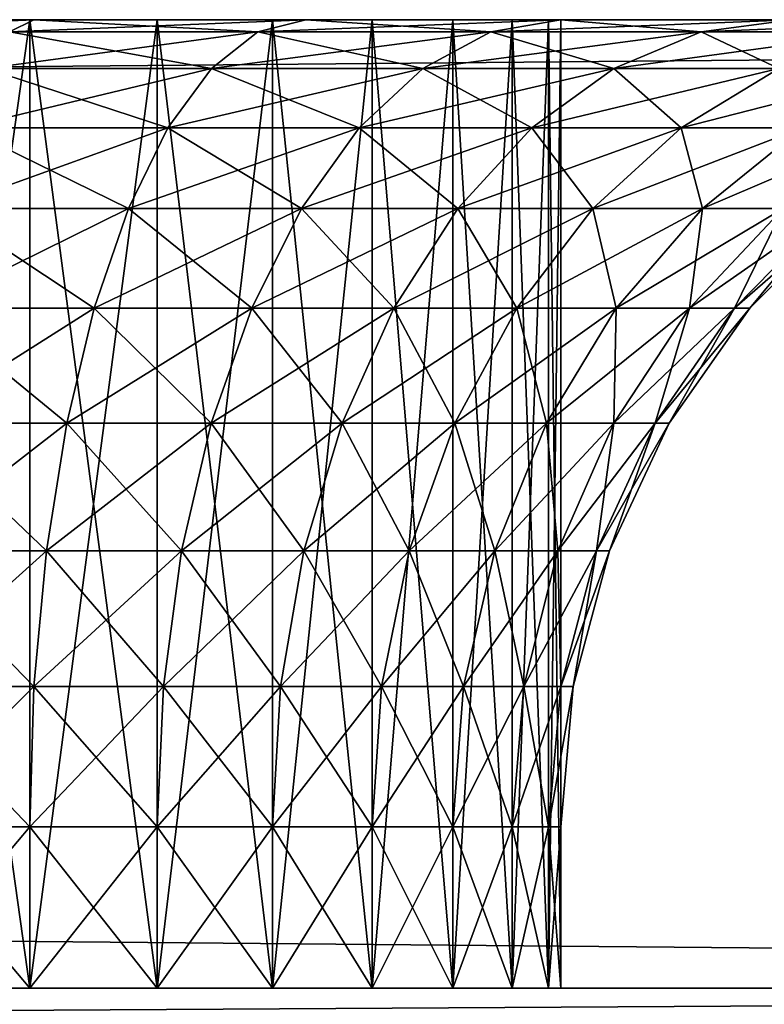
# Model space of a CAD drawing. Extents: x 3 to 600, y 3 to 274.
# Tile 129 of 256: x 122.65 to 123.111, y 273.7 to 274.31. Entities that reach past the tile are written whole.
import ezdxf

# ---------------------------------------------------------------- set-up
doc = ezdxf.new("R2010")
doc.units = 0

msp = doc.modelspace()

# ---------------------------------------------------------------- linework, layer by layer
for points in [[(125.985001, 273.709991, 40.199997), (56.985004, 273.709991, 40.199997), (125.985001, 274.309998, 40.199997)], [(125.985001, 274.309998, 40.199997), (56.985004, 273.709991, 40.199997), (56.985004, 274.309998, 40.199997)], [(56.985004, 273.709991, 72.699997), (125.985001, 273.709991, 72.699997), (56.985004, 274.309998, 72.699997)], [(56.985004, 274.309998, 72.699997), (125.985001, 273.709991, 72.699997), (125.985001, 274.309998, 72.699997)], [(125.985001, 274.309998, 72.699997), (122.485001, 274.309998, 67.199997), (56.985004, 274.309998, 72.699997)], [(56.985004, 274.309998, 40.199997), (60.485004, 274.309998, 45.699997), (125.985001, 274.309998, 40.199997)], [(122.985001, 274.309998, 46.699997), (122.485001, 274.309998, 46.199997), (59.985001, 274.309998, 46.699997)], [(122.985001, 274.309998, 46.699997), (59.985001, 274.309998, 46.699997), (122.985001, 274.309998, 66.199997)], [(122.985001, 274.309998, 66.199997), (59.985001, 274.309998, 46.699997), (59.985001, 274.309998, 66.199997)], [(122.985001, 274.309998, 66.199997), (59.985001, 274.309998, 66.199997), (60.485004, 274.309998, 66.699997)], [(60.485004, 274.309998, 66.699997), (122.485001, 274.309998, 66.699997), (122.985001, 274.309998, 66.199997)], [(125.985001, 274.309998, 40.199997), (60.485004, 274.309998, 45.699997), (122.485001, 274.309998, 45.699997)], [(122.977409, 274.309998, 46.613174), (122.954849, 274.309998, 46.528988), (122.485001, 274.309998, 46.199997)], [(122.954849, 274.309998, 46.528988), (122.918015, 274.309998, 46.449997), (122.485001, 274.309998, 46.199997)], [(122.485001, 274.309998, 46.199997), (122.918015, 274.309998, 46.449997), (122.868027, 274.309998, 46.378605)], [(122.485001, 274.309998, 46.199997), (122.868027, 274.309998, 46.378605), (122.806396, 274.309998, 46.316975)], [(122.806396, 274.309998, 46.316975), (122.735001, 274.309998, 46.266987), (122.485001, 274.309998, 46.199997)], [(122.485001, 274.309998, 46.199997), (122.735001, 274.309998, 46.266987), (122.656013, 274.309998, 46.230152)], [(122.485001, 274.309998, 46.199997), (122.656013, 274.309998, 46.230152), (122.571823, 274.309998, 46.207596)], [(122.985001, 274.309998, 66.199997), (122.485001, 274.309998, 66.699997), (122.571823, 274.309998, 66.692398)], [(122.977409, 274.309998, 46.613174), (122.485001, 274.309998, 46.199997), (122.985001, 274.309998, 46.699997)], [(125.985001, 274.309998, 72.699997), (122.658653, 274.309998, 67.184807), (122.485001, 274.309998, 67.199997)], [(125.985001, 274.309998, 40.199997), (122.485001, 274.309998, 45.699997), (122.658653, 274.309998, 45.715191)], [(122.643578, 274.302399, 67.099304), (122.485001, 274.302399, 67.113174), (122.658653, 274.309998, 67.184807)], [(122.658653, 274.309998, 67.184807), (122.485001, 274.302399, 67.113174), (122.485001, 274.309998, 67.199997)], [(122.643578, 274.302399, 45.800694), (122.658653, 274.309998, 45.715191), (122.485001, 274.309998, 45.699997)], [(122.571823, 274.309998, 66.692398), (122.571823, 273.709991, 66.692398), (122.656013, 273.709991, 66.669846)], [(122.571823, 274.309998, 66.692398), (122.656013, 273.709991, 66.669846), (122.656013, 274.309998, 66.669846)], [(122.656013, 274.309998, 46.230152), (122.656013, 273.709991, 46.230152), (122.571823, 273.709991, 46.207596)], [(122.656013, 274.309998, 46.230152), (122.571823, 273.709991, 46.207596), (122.571823, 274.309998, 46.207596)], [(122.985001, 274.309998, 66.199997), (122.571823, 274.309998, 66.692398), (122.656013, 274.309998, 66.669846)], [(122.797325, 274.302399, 67.058105), (122.643578, 274.302399, 67.099304), (122.827019, 274.309998, 67.139694)], [(122.827019, 274.309998, 67.139694), (122.643578, 274.302399, 67.099304), (122.658653, 274.309998, 67.184807)], [(122.643578, 274.302399, 45.800694), (122.797325, 274.302399, 45.841892), (122.658653, 274.309998, 45.715191)], [(122.656013, 274.309998, 66.669846), (122.656013, 273.709991, 66.669846), (122.735001, 273.709991, 66.633011)], [(122.656013, 274.309998, 66.669846), (122.735001, 273.709991, 66.633011), (122.735001, 274.309998, 66.633011)], [(122.735001, 274.309998, 46.266987), (122.735001, 273.709991, 46.266987), (122.656013, 273.709991, 46.230152)], [(122.735001, 274.309998, 46.266987), (122.656013, 273.709991, 46.230152), (122.656013, 274.309998, 46.230152)], [(122.656013, 274.309998, 66.669846), (122.735001, 274.309998, 66.633011), (122.985001, 274.309998, 66.199997)], [(122.827019, 274.309998, 67.139694), (122.658653, 274.309998, 67.184807), (125.985001, 274.309998, 72.699997)], [(122.658653, 274.309998, 45.715191), (122.827019, 274.309998, 45.760307), (125.985001, 274.309998, 40.199997)], [(122.658653, 274.309998, 45.715191), (122.797325, 274.302399, 45.841892), (122.827019, 274.309998, 45.760307)], [(122.735001, 274.309998, 66.633011), (122.735001, 273.709991, 66.633011), (122.806396, 273.709991, 66.583023)], [(122.735001, 274.309998, 66.633011), (122.806396, 273.709991, 66.583023), (122.806396, 274.309998, 66.583023)], [(122.806396, 274.309998, 46.316975), (122.806396, 273.709991, 46.316975), (122.735001, 273.709991, 46.266987)], [(122.806396, 274.309998, 46.316975), (122.735001, 273.709991, 46.266987), (122.735001, 274.309998, 46.266987)], [(122.985001, 274.309998, 66.199997), (122.735001, 274.309998, 66.633011), (122.806396, 274.309998, 66.583023)], [(122.941589, 274.302399, 66.990829), (122.797325, 274.302399, 67.058105), (122.985001, 274.309998, 67.066025)], [(122.985001, 274.309998, 67.066025), (122.797325, 274.302399, 67.058105), (122.827019, 274.309998, 67.139694)], [(122.797325, 274.302399, 45.841892), (122.941589, 274.302399, 45.909164), (122.827019, 274.309998, 45.760307)], [(122.806396, 274.309998, 66.583023), (122.806396, 273.709991, 66.583023), (122.868027, 273.709991, 66.521393)], [(122.806396, 274.309998, 66.583023), (122.868027, 273.709991, 66.521393), (122.868027, 274.309998, 66.521393)], [(122.868027, 274.309998, 46.378605), (122.868027, 273.709991, 46.378605), (122.806396, 273.709991, 46.316975)], [(122.868027, 274.309998, 46.378605), (122.806396, 273.709991, 46.316975), (122.806396, 274.309998, 46.316975)], [(122.985001, 274.309998, 66.199997), (122.806396, 274.309998, 66.583023), (122.868027, 274.309998, 66.521393)], [(122.827019, 274.309998, 67.139694), (125.985001, 274.309998, 72.699997), (122.985001, 274.309998, 67.066025)], [(125.985001, 274.309998, 40.199997), (122.827019, 274.309998, 45.760307), (122.985001, 274.309998, 45.833973)], [(122.827019, 274.309998, 45.760307), (122.941589, 274.302399, 45.909164), (122.985001, 274.309998, 45.833973)], [(122.868027, 274.309998, 66.521393), (122.868027, 273.709991, 66.521393), (122.918015, 273.709991, 66.449997)], [(122.868027, 274.309998, 66.521393), (122.918015, 273.709991, 66.449997), (122.918015, 274.309998, 66.449997)], [(122.918015, 274.309998, 46.449997), (122.918015, 273.709991, 46.449997), (122.868027, 273.709991, 46.378605)], [(122.918015, 274.309998, 46.449997), (122.868027, 273.709991, 46.378605), (122.868027, 274.309998, 46.378605)], [(122.868027, 274.309998, 66.521393), (122.918015, 274.309998, 66.449997), (122.985001, 274.309998, 66.199997)], [(122.918015, 274.309998, 66.449997), (122.918015, 273.709991, 66.449997), (122.954849, 273.709991, 66.37101)], [(122.918015, 274.309998, 66.449997), (122.954849, 273.709991, 66.37101), (122.954849, 274.309998, 66.37101)], [(122.954849, 274.309998, 46.528988), (122.954849, 273.709991, 46.528988), (122.918015, 273.709991, 46.449997)], [(122.954849, 274.309998, 46.528988), (122.918015, 273.709991, 46.449997), (122.918015, 274.309998, 46.449997)], [(122.985001, 274.309998, 66.199997), (122.918015, 274.309998, 66.449997), (122.954849, 274.309998, 66.37101)], [(123.071983, 274.302399, 66.899529), (122.941589, 274.302399, 66.990829), (123.127792, 274.309998, 66.966042)], [(123.127792, 274.309998, 66.966042), (122.941589, 274.302399, 66.990829), (122.985001, 274.309998, 67.066025)], [(122.941589, 274.302399, 45.909164), (123.071983, 274.302399, 46.000465), (122.985001, 274.309998, 45.833973)], [(122.954849, 274.309998, 66.37101), (122.954849, 273.709991, 66.37101), (122.977409, 273.709991, 66.286819)], [(122.954849, 274.309998, 66.37101), (122.977409, 273.709991, 66.286819), (122.977409, 274.309998, 66.286819)], [(122.977409, 274.309998, 46.613174), (122.977409, 273.709991, 46.613174), (122.954849, 273.709991, 46.528988)], [(122.977409, 274.309998, 46.613174), (122.954849, 273.709991, 46.528988), (122.954849, 274.309998, 46.528988)], [(122.985001, 274.309998, 66.199997), (122.954849, 274.309998, 66.37101), (122.977409, 274.309998, 66.286819)], [(122.977409, 274.309998, 66.286819), (122.977409, 273.709991, 66.286819), (122.985001, 273.709991, 66.199997)], [(122.977409, 274.309998, 66.286819), (122.985001, 273.709991, 66.199997), (122.985001, 274.309998, 66.199997)], [(122.985001, 274.309998, 46.699997), (122.985001, 273.709991, 46.699997), (122.977409, 273.709991, 46.613174)], [(122.985001, 274.309998, 46.699997), (122.977409, 273.709991, 46.613174), (122.977409, 274.309998, 46.613174)], [(122.985001, 273.709991, 66.199997), (122.985001, 273.709991, 46.699997), (122.985001, 274.309998, 66.199997)], [(122.985001, 274.309998, 66.199997), (122.985001, 273.709991, 46.699997), (122.985001, 274.309998, 46.699997)], [(122.985001, 274.309998, 67.066025), (125.985001, 274.309998, 72.699997), (126.505943, 274.309998, 72.654419)], [(122.985001, 274.309998, 67.066025), (126.505943, 274.309998, 72.654419), (123.127792, 274.309998, 66.966042)], [(125.985001, 274.309998, 40.199997), (122.985001, 274.309998, 45.833973), (126.505943, 274.309998, 40.245575)], [(126.505943, 274.309998, 40.245575), (122.985001, 274.309998, 45.833973), (123.127792, 274.309998, 45.933952)], [(122.985001, 274.309998, 45.833973), (123.071983, 274.302399, 46.000465), (123.127792, 274.309998, 45.933952)], [(123.18454, 274.302399, 66.78698), (123.071983, 274.302399, 66.899529), (123.251045, 274.309998, 66.842789)], [(123.251045, 274.309998, 66.842789), (123.071983, 274.302399, 66.899529), (123.127792, 274.309998, 66.966042)], [(123.071983, 274.302399, 46.000465), (123.18454, 274.302399, 46.113018), (123.127792, 274.309998, 45.933952)], [(122.768532, 274.279816, 66.978996), (122.628952, 274.279816, 67.016396), (122.797325, 274.302399, 67.058105)], [(122.797325, 274.302399, 67.058105), (122.628952, 274.279816, 67.016396), (122.643578, 274.302399, 67.099304)], [(122.628952, 274.279816, 45.883602), (122.768532, 274.279816, 45.921001), (122.643578, 274.302399, 45.800694)], [(122.643578, 274.302399, 45.800694), (122.768532, 274.279816, 45.921001), (122.797325, 274.302399, 45.841892)], [(122.899498, 274.279816, 66.917923), (122.768532, 274.279816, 66.978996), (122.941589, 274.302399, 66.990829)], [(122.941589, 274.302399, 66.990829), (122.768532, 274.279816, 66.978996), (122.797325, 274.302399, 67.058105)], [(122.768532, 274.279816, 45.921001), (122.899498, 274.279816, 45.982071), (122.797325, 274.302399, 45.841892)], [(122.797325, 274.302399, 45.841892), (122.899498, 274.279816, 45.982071), (122.941589, 274.302399, 45.909164)], [(123.017868, 274.279816, 66.835037), (122.899498, 274.279816, 66.917923), (123.071983, 274.302399, 66.899529)], [(123.071983, 274.302399, 66.899529), (122.899498, 274.279816, 66.917923), (122.941589, 274.302399, 66.990829)], [(122.899498, 274.279816, 45.982071), (123.017868, 274.279816, 46.064957), (122.941589, 274.302399, 45.909164)], [(122.941589, 274.302399, 45.909164), (123.017868, 274.279816, 46.064957), (123.071983, 274.302399, 46.000465)], [(123.120041, 274.279816, 66.732864), (123.017868, 274.279816, 66.835037), (123.18454, 274.302399, 66.78698)], [(123.18454, 274.302399, 66.78698), (123.017868, 274.279816, 66.835037), (123.071983, 274.302399, 66.899529)], [(123.017868, 274.279816, 46.064957), (123.120041, 274.279816, 46.167133), (123.071983, 274.302399, 46.000465)], [(123.071983, 274.302399, 46.000465), (123.120041, 274.279816, 46.167133), (123.18454, 274.302399, 46.113018)], [(122.741516, 274.242981, 66.90477), (122.615234, 274.242981, 66.938606), (122.768532, 274.279816, 66.978996)], [(122.768532, 274.279816, 66.978996), (122.615234, 274.242981, 66.938606), (122.628952, 274.279816, 67.016396)], [(122.615234, 274.242981, 45.961391), (122.741516, 274.242981, 45.995228), (122.628952, 274.279816, 45.883602)], [(122.628952, 274.279816, 45.883602), (122.741516, 274.242981, 45.995228), (122.768532, 274.279816, 45.921001)], [(122.860001, 274.242981, 66.849518), (122.741516, 274.242981, 66.90477), (122.899498, 274.279816, 66.917923)], [(122.899498, 274.279816, 66.917923), (122.741516, 274.242981, 66.90477), (122.768532, 274.279816, 66.978996)], [(122.741516, 274.242981, 45.995228), (122.860001, 274.242981, 46.05048), (122.768532, 274.279816, 45.921001)], [(122.768532, 274.279816, 45.921001), (122.860001, 274.242981, 46.05048), (122.899498, 274.279816, 45.982071)], [(122.967094, 274.242981, 66.774529), (122.860001, 274.242981, 66.849518), (123.017868, 274.279816, 66.835037)], [(123.017868, 274.279816, 66.835037), (122.860001, 274.242981, 66.849518), (122.899498, 274.279816, 66.917923)], [(122.860001, 274.242981, 46.05048), (122.967094, 274.242981, 46.125465), (122.899498, 274.279816, 45.982071)], [(122.899498, 274.279816, 45.982071), (122.967094, 274.242981, 46.125465), (123.017868, 274.279816, 46.064957)], [(123.059532, 274.242981, 66.682091), (122.967094, 274.242981, 66.774529), (123.120041, 274.279816, 66.732864)], [(123.120041, 274.279816, 66.732864), (122.967094, 274.242981, 66.774529), (123.017868, 274.279816, 66.835037)], [(122.967094, 274.242981, 46.125465), (123.059532, 274.242981, 46.217907), (123.017868, 274.279816, 46.064957)], [(123.017868, 274.279816, 46.064957), (123.059532, 274.242981, 46.217907), (123.120041, 274.279816, 46.167133)], [(123.134521, 274.242981, 66.574997), (123.059532, 274.242981, 66.682091), (123.202927, 274.279816, 66.614494)], [(123.202927, 274.279816, 66.614494), (123.059532, 274.242981, 66.682091), (123.120041, 274.279816, 66.732864)], [(123.059532, 274.242981, 46.217907), (123.134521, 274.242981, 46.324997), (123.120041, 274.279816, 46.167133)], [(122.717102, 274.192993, 66.837677), (122.602837, 274.192993, 66.868294), (122.741516, 274.242981, 66.90477)], [(122.741516, 274.242981, 66.90477), (122.602837, 274.192993, 66.868294), (122.615234, 274.242981, 66.938606)], [(122.602837, 274.192993, 46.0317), (122.717102, 274.192993, 46.062317), (122.615234, 274.242981, 45.961391)], [(122.615234, 274.242981, 45.961391), (122.717102, 274.192993, 46.062317), (122.741516, 274.242981, 45.995228)], [(122.824303, 274.192993, 66.787689), (122.717102, 274.192993, 66.837677), (122.860001, 274.242981, 66.849518)], [(122.860001, 274.242981, 66.849518), (122.717102, 274.192993, 66.837677), (122.741516, 274.242981, 66.90477)], [(122.717102, 274.192993, 46.062317), (122.824303, 274.192993, 46.112309), (122.741516, 274.242981, 45.995228)], [(122.741516, 274.242981, 45.995228), (122.824303, 274.192993, 46.112309), (122.860001, 274.242981, 46.05048)], [(122.921204, 274.192993, 66.719841), (122.824303, 274.192993, 66.787689), (122.967094, 274.242981, 66.774529)], [(122.967094, 274.242981, 66.774529), (122.824303, 274.192993, 66.787689), (122.860001, 274.242981, 66.849518)], [(122.824303, 274.192993, 46.112309), (122.921204, 274.192993, 46.180157), (122.860001, 274.242981, 46.05048)], [(122.860001, 274.242981, 46.05048), (122.921204, 274.192993, 46.180157), (122.967094, 274.242981, 46.125465)], [(123.004845, 274.192993, 66.6362), (122.921204, 274.192993, 66.719841), (123.059532, 274.242981, 66.682091)], [(123.059532, 274.242981, 66.682091), (122.921204, 274.192993, 66.719841), (122.967094, 274.242981, 66.774529)], [(122.921204, 274.192993, 46.180157), (123.004845, 274.192993, 46.263798), (122.967094, 274.242981, 46.125465)], [(122.967094, 274.242981, 46.125465), (123.004845, 274.192993, 46.263798), (123.059532, 274.242981, 46.217907)], [(123.072693, 274.192993, 66.539299), (123.004845, 274.192993, 66.6362), (123.134521, 274.242981, 66.574997)], [(123.134521, 274.242981, 66.574997), (123.004845, 274.192993, 66.6362), (123.059532, 274.242981, 66.682091)], [(123.004845, 274.192993, 46.263798), (123.072693, 274.192993, 46.360695), (123.059532, 274.242981, 46.217907)], [(123.059532, 274.242981, 46.217907), (123.072693, 274.192993, 46.360695), (123.134521, 274.242981, 46.324997)], [(123.122681, 274.192993, 66.432098), (123.072693, 274.192993, 66.539299), (123.189774, 274.242981, 66.456512)], [(123.189774, 274.242981, 66.456512), (123.072693, 274.192993, 66.539299), (123.134521, 274.242981, 66.574997)], [(123.072693, 274.192993, 46.360695), (123.122681, 274.192993, 46.467899), (123.134521, 274.242981, 46.324997)], [(122.696022, 274.131378, 66.77977), (122.59214, 274.131378, 66.807602), (122.717102, 274.192993, 66.837677)], [(122.717102, 274.192993, 66.837677), (122.59214, 274.131378, 66.807602), (122.602837, 274.192993, 66.868294)], [(122.59214, 274.131378, 46.092392), (122.696022, 274.131378, 46.120228), (122.602837, 274.192993, 46.0317)], [(122.602837, 274.192993, 46.0317), (122.696022, 274.131378, 46.120228), (122.717102, 274.192993, 46.062317)], [(122.793488, 274.131378, 66.734314), (122.696022, 274.131378, 66.77977), (122.824303, 274.192993, 66.787689)], [(122.824303, 274.192993, 66.787689), (122.696022, 274.131378, 66.77977), (122.717102, 274.192993, 66.837677)], [(122.696022, 274.131378, 46.120228), (122.793488, 274.131378, 46.16568), (122.717102, 274.192993, 46.062317)], [(122.717102, 274.192993, 46.062317), (122.793488, 274.131378, 46.16568), (122.824303, 274.192993, 46.112309)], [(122.881592, 274.131378, 66.67263), (122.793488, 274.131378, 66.734314), (122.921204, 274.192993, 66.719841)], [(122.921204, 274.192993, 66.719841), (122.793488, 274.131378, 66.734314), (122.824303, 274.192993, 66.787689)], [(122.793488, 274.131378, 46.16568), (122.881592, 274.131378, 46.227367), (122.824303, 274.192993, 46.112309)], [(122.824303, 274.192993, 46.112309), (122.881592, 274.131378, 46.227367), (122.921204, 274.192993, 46.180157)], [(122.957634, 274.131378, 66.596581), (122.881592, 274.131378, 66.67263), (123.004845, 274.192993, 66.6362)], [(123.004845, 274.192993, 66.6362), (122.881592, 274.131378, 66.67263), (122.921204, 274.192993, 66.719841)], [(122.881592, 274.131378, 46.227367), (122.957634, 274.131378, 46.303413), (122.921204, 274.192993, 46.180157)], [(122.921204, 274.192993, 46.180157), (122.957634, 274.131378, 46.303413), (123.004845, 274.192993, 46.263798)], [(123.019318, 274.131378, 66.508484), (122.957634, 274.131378, 66.596581), (123.072693, 274.192993, 66.539299)], [(123.072693, 274.192993, 66.539299), (122.957634, 274.131378, 66.596581), (123.004845, 274.192993, 66.6362)], [(122.957634, 274.131378, 46.303413), (123.019318, 274.131378, 46.39151), (123.004845, 274.192993, 46.263798)], [(123.004845, 274.192993, 46.263798), (123.019318, 274.131378, 46.39151), (123.072693, 274.192993, 46.360695)], [(123.064774, 274.131378, 66.411018), (123.019318, 274.131378, 66.508484), (123.122681, 274.192993, 66.432098)], [(123.122681, 274.192993, 66.432098), (123.019318, 274.131378, 66.508484), (123.072693, 274.192993, 66.539299)], [(123.019318, 274.131378, 46.39151), (123.064774, 274.131378, 46.488979), (123.072693, 274.192993, 46.360695)], [(123.092606, 274.131378, 66.307137), (123.064774, 274.131378, 66.411018), (123.153297, 274.192993, 66.317833)], [(123.153297, 274.192993, 66.317833), (123.064774, 274.131378, 66.411018), (123.122681, 274.192993, 66.432098)], [(123.072693, 274.192993, 46.360695), (123.064774, 274.131378, 46.488979), (123.122681, 274.192993, 46.467899)], [(123.064774, 274.131378, 46.488979), (123.092606, 274.131378, 46.592861), (123.122681, 274.192993, 46.467899)], [(123.101982, 274.131378, 66.199997), (123.092606, 274.131378, 66.307137), (123.163605, 274.192993, 66.199997)], [(123.163605, 274.192993, 66.199997), (123.092606, 274.131378, 66.307137), (123.153297, 274.192993, 66.317833)], [(123.122681, 274.192993, 46.467899), (123.092606, 274.131378, 46.592861), (123.153297, 274.192993, 46.582161)], [(123.092606, 274.131378, 46.592861), (123.101982, 274.131378, 46.699997), (123.153297, 274.192993, 46.582161)], [(123.101982, 274.131378, 46.699997), (123.101982, 274.131378, 66.199997), (123.163605, 274.192993, 66.199997)], [(123.101982, 274.131378, 46.699997), (123.163605, 274.192993, 66.199997), (123.163605, 274.192993, 46.699997)], [(123.153297, 274.192993, 46.582161), (123.101982, 274.131378, 46.699997), (123.163605, 274.192993, 46.699997)], [(122.678925, 274.059998, 66.732796), (122.583458, 274.059998, 66.758369), (122.696022, 274.131378, 66.77977)], [(122.696022, 274.131378, 66.77977), (122.583458, 274.059998, 66.758369), (122.59214, 274.131378, 66.807602)], [(122.583458, 274.059998, 46.141624), (122.678925, 274.059998, 46.167206), (122.59214, 274.131378, 46.092392)], [(122.59214, 274.131378, 46.092392), (122.678925, 274.059998, 46.167206), (122.696022, 274.131378, 46.120228)], [(122.768494, 274.059998, 66.691025), (122.678925, 274.059998, 66.732796), (122.793488, 274.131378, 66.734314)], [(122.793488, 274.131378, 66.734314), (122.678925, 274.059998, 66.732796), (122.696022, 274.131378, 66.77977)], [(122.678925, 274.059998, 46.167206), (122.768494, 274.059998, 46.208973), (122.696022, 274.131378, 46.120228)], [(122.696022, 274.131378, 46.120228), (122.768494, 274.059998, 46.208973), (122.793488, 274.131378, 46.16568)], [(122.849457, 274.059998, 66.634338), (122.768494, 274.059998, 66.691025), (122.881592, 274.131378, 66.67263)], [(122.881592, 274.131378, 66.67263), (122.768494, 274.059998, 66.691025), (122.793488, 274.131378, 66.734314)], [(122.768494, 274.059998, 46.208973), (122.849457, 274.059998, 46.265659), (122.793488, 274.131378, 46.16568)], [(122.793488, 274.131378, 46.16568), (122.849457, 274.059998, 46.265659), (122.881592, 274.131378, 46.227367)], [(122.919342, 274.059998, 66.564453), (122.849457, 274.059998, 66.634338), (122.957634, 274.131378, 66.596581)], [(122.957634, 274.131378, 66.596581), (122.849457, 274.059998, 66.634338), (122.881592, 274.131378, 66.67263)], [(122.849457, 274.059998, 46.265659), (122.919342, 274.059998, 46.335545), (122.881592, 274.131378, 46.227367)], [(122.881592, 274.131378, 46.227367), (122.919342, 274.059998, 46.335545), (122.957634, 274.131378, 46.303413)], [(122.976028, 274.059998, 66.48349), (122.919342, 274.059998, 66.564453), (123.019318, 274.131378, 66.508484)], [(123.019318, 274.131378, 66.508484), (122.919342, 274.059998, 66.564453), (122.957634, 274.131378, 66.596581)], [(122.919342, 274.059998, 46.335545), (122.976028, 274.059998, 46.416504), (122.957634, 274.131378, 46.303413)], [(122.957634, 274.131378, 46.303413), (122.976028, 274.059998, 46.416504), (123.019318, 274.131378, 46.39151)], [(123.017799, 274.059998, 66.393921), (122.976028, 274.059998, 66.48349), (123.064774, 274.131378, 66.411018)], [(123.064774, 274.131378, 66.411018), (122.976028, 274.059998, 66.48349), (123.019318, 274.131378, 66.508484)], [(122.976028, 274.059998, 46.416504), (123.017799, 274.059998, 46.506077), (123.019318, 274.131378, 46.39151)], [(123.043373, 274.059998, 66.298454), (123.017799, 274.059998, 66.393921), (123.092606, 274.131378, 66.307137)], [(123.092606, 274.131378, 66.307137), (123.017799, 274.059998, 66.393921), (123.064774, 274.131378, 66.411018)], [(123.019318, 274.131378, 46.39151), (123.017799, 274.059998, 46.506077), (123.064774, 274.131378, 46.488979)], [(123.017799, 274.059998, 46.506077), (123.043373, 274.059998, 46.601543), (123.064774, 274.131378, 46.488979)], [(123.051994, 274.059998, 66.199997), (123.043373, 274.059998, 66.298454), (123.101982, 274.131378, 66.199997)], [(123.101982, 274.131378, 66.199997), (123.043373, 274.059998, 66.298454), (123.092606, 274.131378, 66.307137)], [(123.064774, 274.131378, 46.488979), (123.043373, 274.059998, 46.601543), (123.092606, 274.131378, 46.592861)], [(123.043373, 274.059998, 46.601543), (123.051994, 274.059998, 46.699997), (123.092606, 274.131378, 46.592861)], [(123.051994, 274.059998, 46.699997), (123.051994, 274.059998, 66.199997), (123.101982, 274.131378, 66.199997)], [(123.051994, 274.059998, 46.699997), (123.101982, 274.131378, 66.199997), (123.101982, 274.131378, 46.699997)], [(123.092606, 274.131378, 46.592861), (123.051994, 274.059998, 46.699997), (123.101982, 274.131378, 46.699997)], [(122.666321, 273.980988, 66.698181), (122.577065, 273.980988, 66.722099), (122.678925, 274.059998, 66.732796)], [(122.678925, 274.059998, 66.732796), (122.577065, 273.980988, 66.722099), (122.583458, 274.059998, 66.758369)], [(122.577065, 273.980988, 46.177898), (122.666321, 273.980988, 46.201817), (122.583458, 274.059998, 46.141624)], [(122.583458, 274.059998, 46.141624), (122.666321, 273.980988, 46.201817), (122.678925, 274.059998, 46.167206)], [(122.750076, 273.980988, 66.659126), (122.666321, 273.980988, 66.698181), (122.768494, 274.059998, 66.691025)], [(122.768494, 274.059998, 66.691025), (122.666321, 273.980988, 66.698181), (122.678925, 274.059998, 66.732796)], [(122.666321, 273.980988, 46.201817), (122.750076, 273.980988, 46.240871), (122.678925, 274.059998, 46.167206)], [(122.678925, 274.059998, 46.167206), (122.750076, 273.980988, 46.240871), (122.768494, 274.059998, 46.208973)], [(122.825783, 273.980988, 66.606117), (122.750076, 273.980988, 66.659126), (122.849457, 274.059998, 66.634338)], [(122.849457, 274.059998, 66.634338), (122.750076, 273.980988, 66.659126), (122.768494, 274.059998, 66.691025)], [(122.750076, 273.980988, 46.240871), (122.825783, 273.980988, 46.293877), (122.768494, 274.059998, 46.208973)], [(122.768494, 274.059998, 46.208973), (122.825783, 273.980988, 46.293877), (122.849457, 274.059998, 46.265659)], [(122.891121, 273.980988, 66.540771), (122.825783, 273.980988, 66.606117), (122.919342, 274.059998, 66.564453)], [(122.919342, 274.059998, 66.564453), (122.825783, 273.980988, 66.606117), (122.849457, 274.059998, 66.634338)], [(122.825783, 273.980988, 46.293877), (122.891121, 273.980988, 46.359222), (122.849457, 274.059998, 46.265659)], [(122.849457, 274.059998, 46.265659), (122.891121, 273.980988, 46.359222), (122.919342, 274.059998, 46.335545)], [(122.94413, 273.980988, 66.465073), (122.891121, 273.980988, 66.540771), (122.976028, 274.059998, 66.48349)], [(122.976028, 274.059998, 66.48349), (122.891121, 273.980988, 66.540771), (122.919342, 274.059998, 66.564453)], [(122.891121, 273.980988, 46.359222), (122.94413, 273.980988, 46.434921), (122.919342, 274.059998, 46.335545)], [(122.919342, 274.059998, 46.335545), (122.94413, 273.980988, 46.434921), (122.976028, 274.059998, 46.416504)], [(122.983185, 273.980988, 66.381325), (122.94413, 273.980988, 66.465073), (123.017799, 274.059998, 66.393921)], [(123.017799, 274.059998, 66.393921), (122.94413, 273.980988, 66.465073), (122.976028, 274.059998, 66.48349)], [(122.94413, 273.980988, 46.434921), (122.983185, 273.980988, 46.518677), (122.976028, 274.059998, 46.416504)], [(122.976028, 274.059998, 46.416504), (122.983185, 273.980988, 46.518677), (123.017799, 274.059998, 46.506077)], [(123.007103, 273.980988, 66.292061), (122.983185, 273.980988, 66.381325), (123.043373, 274.059998, 66.298454)], [(123.043373, 274.059998, 66.298454), (122.983185, 273.980988, 66.381325), (123.017799, 274.059998, 66.393921)], [(122.983185, 273.980988, 46.518677), (123.007103, 273.980988, 46.607937), (123.017799, 274.059998, 46.506077)], [(123.015152, 273.980988, 66.199997), (123.007103, 273.980988, 66.292061), (123.051994, 274.059998, 66.199997)], [(123.051994, 274.059998, 66.199997), (123.007103, 273.980988, 66.292061), (123.043373, 274.059998, 66.298454)], [(123.017799, 274.059998, 46.506077), (123.007103, 273.980988, 46.607937), (123.043373, 274.059998, 46.601543)], [(123.007103, 273.980988, 46.607937), (123.015152, 273.980988, 46.699997), (123.043373, 274.059998, 46.601543)], [(123.015152, 273.980988, 46.699997), (123.015152, 273.980988, 66.199997), (123.051994, 274.059998, 66.199997)], [(123.015152, 273.980988, 46.699997), (123.051994, 274.059998, 66.199997), (123.051994, 274.059998, 46.699997)], [(123.043373, 274.059998, 46.601543), (123.015152, 273.980988, 46.699997), (123.051994, 274.059998, 46.699997)], [(122.658607, 273.89682, 66.676979), (122.573143, 273.89682, 66.699883), (122.666321, 273.980988, 66.698181)], [(122.666321, 273.980988, 66.698181), (122.573143, 273.89682, 66.699883), (122.577065, 273.980988, 66.722099)], [(122.573143, 273.89682, 46.200111), (122.658607, 273.89682, 46.223015), (122.577065, 273.980988, 46.177898)], [(122.577065, 273.980988, 46.177898), (122.658607, 273.89682, 46.223015), (122.666321, 273.980988, 46.201817)], [(122.7388, 273.89682, 66.639587), (122.658607, 273.89682, 66.676979), (122.750076, 273.980988, 66.659126)], [(122.750076, 273.980988, 66.659126), (122.658607, 273.89682, 66.676979), (122.666321, 273.980988, 66.698181)], [(122.658607, 273.89682, 46.223015), (122.7388, 273.89682, 46.260406), (122.666321, 273.980988, 46.201817)], [(122.666321, 273.980988, 46.201817), (122.7388, 273.89682, 46.260406), (122.750076, 273.980988, 46.240871)], [(122.811279, 273.89682, 66.588837), (122.7388, 273.89682, 66.639587), (122.825783, 273.980988, 66.606117)], [(122.825783, 273.980988, 66.606117), (122.7388, 273.89682, 66.639587), (122.750076, 273.980988, 66.659126)], [(122.7388, 273.89682, 46.260406), (122.811279, 273.89682, 46.311157), (122.750076, 273.980988, 46.240871)], [(122.750076, 273.980988, 46.240871), (122.811279, 273.89682, 46.311157), (122.825783, 273.980988, 46.293877)], [(122.87384, 273.89682, 66.526276), (122.811279, 273.89682, 66.588837), (122.891121, 273.980988, 66.540771)], [(122.891121, 273.980988, 66.540771), (122.811279, 273.89682, 66.588837), (122.825783, 273.980988, 66.606117)], [(122.811279, 273.89682, 46.311157), (122.87384, 273.89682, 46.373722), (122.825783, 273.980988, 46.293877)], [(122.825783, 273.980988, 46.293877), (122.87384, 273.89682, 46.373722), (122.891121, 273.980988, 46.359222)], [(122.924591, 273.89682, 66.453796), (122.87384, 273.89682, 66.526276), (122.94413, 273.980988, 66.465073)], [(122.94413, 273.980988, 66.465073), (122.87384, 273.89682, 66.526276), (122.891121, 273.980988, 66.540771)], [(122.87384, 273.89682, 46.373722), (122.924591, 273.89682, 46.446201), (122.891121, 273.980988, 46.359222)], [(122.891121, 273.980988, 46.359222), (122.924591, 273.89682, 46.446201), (122.94413, 273.980988, 46.434921)], [(122.96199, 273.89682, 66.373604), (122.924591, 273.89682, 66.453796), (122.983185, 273.980988, 66.381325)], [(122.983185, 273.980988, 66.381325), (122.924591, 273.89682, 66.453796), (122.94413, 273.980988, 66.465073)], [(122.924591, 273.89682, 46.446201), (122.96199, 273.89682, 46.52639), (122.94413, 273.980988, 46.434921)], [(122.94413, 273.980988, 46.434921), (122.96199, 273.89682, 46.52639), (122.983185, 273.980988, 46.518677)], [(122.984886, 273.89682, 66.288139), (122.96199, 273.89682, 66.373604), (123.007103, 273.980988, 66.292061)], [(123.007103, 273.980988, 66.292061), (122.96199, 273.89682, 66.373604), (122.983185, 273.980988, 66.381325)], [(122.96199, 273.89682, 46.52639), (122.984886, 273.89682, 46.611855), (122.983185, 273.980988, 46.518677)], [(122.983185, 273.980988, 46.518677), (122.984886, 273.89682, 46.611855), (123.007103, 273.980988, 46.607937)], [(122.992599, 273.89682, 66.199997), (122.984886, 273.89682, 66.288139), (123.015152, 273.980988, 66.199997)], [(123.015152, 273.980988, 66.199997), (122.984886, 273.89682, 66.288139), (123.007103, 273.980988, 66.292061)], [(122.984886, 273.89682, 46.611855), (122.992599, 273.89682, 46.699997), (123.007103, 273.980988, 46.607937)], [(122.992599, 273.89682, 46.699997), (122.992599, 273.89682, 66.199997), (123.015152, 273.980988, 66.199997)], [(122.992599, 273.89682, 46.699997), (123.015152, 273.980988, 66.199997), (123.015152, 273.980988, 46.699997)], [(123.007103, 273.980988, 46.607937), (122.992599, 273.89682, 46.699997), (123.015152, 273.980988, 46.699997)], [(122.656013, 273.809998, 66.669846), (122.571823, 273.809998, 66.692398), (122.658607, 273.89682, 66.676979)], [(122.658607, 273.89682, 66.676979), (122.571823, 273.809998, 66.692398), (122.573143, 273.89682, 66.699883)], [(122.571823, 273.809998, 46.207596), (122.656013, 273.809998, 46.230152), (122.573143, 273.89682, 46.200111)], [(122.573143, 273.89682, 46.200111), (122.656013, 273.809998, 46.230152), (122.658607, 273.89682, 46.223015)], [(122.735001, 273.809998, 66.633011), (122.656013, 273.809998, 66.669846), (122.7388, 273.89682, 66.639587)], [(122.7388, 273.89682, 66.639587), (122.656013, 273.809998, 66.669846), (122.658607, 273.89682, 66.676979)], [(122.656013, 273.809998, 46.230152), (122.735001, 273.809998, 46.266987), (122.658607, 273.89682, 46.223015)], [(122.658607, 273.89682, 46.223015), (122.735001, 273.809998, 46.266987), (122.7388, 273.89682, 46.260406)], [(122.806396, 273.809998, 66.583023), (122.735001, 273.809998, 66.633011), (122.811279, 273.89682, 66.588837)], [(122.811279, 273.89682, 66.588837), (122.735001, 273.809998, 66.633011), (122.7388, 273.89682, 66.639587)], [(122.735001, 273.809998, 46.266987), (122.806396, 273.809998, 46.316975), (122.7388, 273.89682, 46.260406)], [(122.7388, 273.89682, 46.260406), (122.806396, 273.809998, 46.316975), (122.811279, 273.89682, 46.311157)], [(122.868027, 273.809998, 66.521393), (122.806396, 273.809998, 66.583023), (122.87384, 273.89682, 66.526276)], [(122.87384, 273.89682, 66.526276), (122.806396, 273.809998, 66.583023), (122.811279, 273.89682, 66.588837)], [(122.806396, 273.809998, 46.316975), (122.868027, 273.809998, 46.378605), (122.811279, 273.89682, 46.311157)], [(122.811279, 273.89682, 46.311157), (122.868027, 273.809998, 46.378605), (122.87384, 273.89682, 46.373722)], [(122.918015, 273.809998, 66.449997), (122.868027, 273.809998, 66.521393), (122.924591, 273.89682, 66.453796)], [(122.924591, 273.89682, 66.453796), (122.868027, 273.809998, 66.521393), (122.87384, 273.89682, 66.526276)], [(122.868027, 273.809998, 46.378605), (122.918015, 273.809998, 46.449997), (122.87384, 273.89682, 46.373722)], [(122.87384, 273.89682, 46.373722), (122.918015, 273.809998, 46.449997), (122.924591, 273.89682, 46.446201)], [(122.954849, 273.809998, 66.37101), (122.918015, 273.809998, 66.449997), (122.96199, 273.89682, 66.373604)], [(122.96199, 273.89682, 66.373604), (122.918015, 273.809998, 66.449997), (122.924591, 273.89682, 66.453796)], [(122.918015, 273.809998, 46.449997), (122.954849, 273.809998, 46.528988), (122.924591, 273.89682, 46.446201)], [(122.924591, 273.89682, 46.446201), (122.954849, 273.809998, 46.528988), (122.96199, 273.89682, 46.52639)], [(122.977409, 273.809998, 66.286819), (122.954849, 273.809998, 66.37101), (122.984886, 273.89682, 66.288139)], [(122.984886, 273.89682, 66.288139), (122.954849, 273.809998, 66.37101), (122.96199, 273.89682, 66.373604)], [(122.954849, 273.809998, 46.528988), (122.977409, 273.809998, 46.613174), (122.96199, 273.89682, 46.52639)], [(122.96199, 273.89682, 46.52639), (122.977409, 273.809998, 46.613174), (122.984886, 273.89682, 46.611855)], [(122.985001, 273.809998, 66.199997), (122.977409, 273.809998, 66.286819), (122.992599, 273.89682, 66.199997)], [(122.992599, 273.89682, 66.199997), (122.977409, 273.809998, 66.286819), (122.984886, 273.89682, 66.288139)], [(122.977409, 273.809998, 46.613174), (122.985001, 273.809998, 46.699997), (122.984886, 273.89682, 46.611855)], [(122.984886, 273.89682, 46.611855), (122.985001, 273.809998, 46.699997), (122.992599, 273.89682, 46.699997)], [(122.985001, 273.809998, 46.699997), (122.985001, 273.809998, 66.199997), (122.992599, 273.89682, 66.199997)], [(122.985001, 273.809998, 46.699997), (122.992599, 273.89682, 66.199997), (122.992599, 273.89682, 46.699997)], [(122.656013, 273.809998, 66.669846), (122.656013, 273.709991, 66.669846), (122.571823, 273.809998, 66.692398)], [(122.571823, 273.809998, 66.692398), (122.656013, 273.709991, 66.669846), (122.571823, 273.709991, 66.692398)], [(122.571823, 273.809998, 46.207596), (122.571823, 273.709991, 46.207596), (122.656013, 273.809998, 46.230152)], [(122.656013, 273.809998, 46.230152), (122.571823, 273.709991, 46.207596), (122.656013, 273.709991, 46.230152)], [(122.735001, 273.809998, 66.633011), (122.735001, 273.709991, 66.633011), (122.656013, 273.809998, 66.669846)], [(122.656013, 273.809998, 66.669846), (122.735001, 273.709991, 66.633011), (122.656013, 273.709991, 66.669846)], [(122.656013, 273.809998, 46.230152), (122.656013, 273.709991, 46.230152), (122.735001, 273.809998, 46.266987)], [(122.735001, 273.809998, 46.266987), (122.656013, 273.709991, 46.230152), (122.735001, 273.709991, 46.266987)], [(122.806396, 273.809998, 66.583023), (122.806396, 273.709991, 66.583023), (122.735001, 273.809998, 66.633011)], [(122.735001, 273.809998, 66.633011), (122.806396, 273.709991, 66.583023), (122.735001, 273.709991, 66.633011)], [(122.735001, 273.809998, 46.266987), (122.735001, 273.709991, 46.266987), (122.806396, 273.809998, 46.316975)], [(122.806396, 273.809998, 46.316975), (122.735001, 273.709991, 46.266987), (122.806396, 273.709991, 46.316975)], [(122.868027, 273.809998, 66.521393), (122.868027, 273.709991, 66.521393), (122.806396, 273.809998, 66.583023)], [(122.806396, 273.809998, 66.583023), (122.868027, 273.709991, 66.521393), (122.806396, 273.709991, 66.583023)], [(122.806396, 273.809998, 46.316975), (122.806396, 273.709991, 46.316975), (122.868027, 273.809998, 46.378605)], [(122.868027, 273.809998, 46.378605), (122.806396, 273.709991, 46.316975), (122.868027, 273.709991, 46.378605)], [(122.918015, 273.809998, 66.449997), (122.918015, 273.709991, 66.449997), (122.868027, 273.809998, 66.521393)], [(122.868027, 273.809998, 66.521393), (122.918015, 273.709991, 66.449997), (122.868027, 273.709991, 66.521393)], [(122.868027, 273.809998, 46.378605), (122.868027, 273.709991, 46.378605), (122.918015, 273.809998, 46.449997)], [(122.918015, 273.809998, 46.449997), (122.868027, 273.709991, 46.378605), (122.918015, 273.709991, 46.449997)], [(122.954849, 273.809998, 66.37101), (122.954849, 273.709991, 66.37101), (122.918015, 273.809998, 66.449997)], [(122.918015, 273.809998, 66.449997), (122.954849, 273.709991, 66.37101), (122.918015, 273.709991, 66.449997)], [(122.918015, 273.809998, 46.449997), (122.918015, 273.709991, 46.449997), (122.954849, 273.809998, 46.528988)], [(122.954849, 273.809998, 46.528988), (122.918015, 273.709991, 46.449997), (122.954849, 273.709991, 46.528988)], [(122.977409, 273.809998, 66.286819), (122.977409, 273.709991, 66.286819), (122.954849, 273.809998, 66.37101)], [(122.954849, 273.809998, 66.37101), (122.977409, 273.709991, 66.286819), (122.954849, 273.709991, 66.37101)], [(122.954849, 273.809998, 46.528988), (122.954849, 273.709991, 46.528988), (122.977409, 273.809998, 46.613174)], [(122.977409, 273.809998, 46.613174), (122.954849, 273.709991, 46.528988), (122.977409, 273.709991, 46.613174)], [(122.985001, 273.809998, 66.199997), (122.985001, 273.709991, 66.199997), (122.977409, 273.809998, 66.286819)], [(122.977409, 273.809998, 66.286819), (122.985001, 273.709991, 66.199997), (122.977409, 273.709991, 66.286819)], [(122.977409, 273.809998, 46.613174), (122.977409, 273.709991, 46.613174), (122.985001, 273.809998, 46.699997)], [(122.985001, 273.809998, 46.699997), (122.977409, 273.709991, 46.613174), (122.985001, 273.709991, 46.699997)], [(122.985001, 273.709991, 46.699997), (122.985001, 273.709991, 66.199997), (122.985001, 273.809998, 46.699997)], [(122.985001, 273.809998, 46.699997), (122.985001, 273.709991, 66.199997), (122.985001, 273.809998, 66.199997)], [(596.984985, 272.709991, 291.449982), (301.077118, 273.709991, 291.449982), (5.984992, 272.709991, 291.449982)], [(301.077118, 273.709991, 291.449982), (295.176025, 273.709991, 291.449982), (5.984992, 272.709991, 291.449982)], [(5.984992, 272.709991, 291.449982), (295.176025, 273.709991, 291.449982), (290.964874, 273.709991, 291.449982)], [(5.984992, 272.709991, 291.449982), (290.964874, 273.709991, 291.449982), (286.964874, 273.709991, 291.449982)], [(286.964874, 273.709991, 291.449982), (282.964874, 273.709991, 291.449982), (5.984992, 272.709991, 291.449982)], [(5.984992, 272.709991, 291.449982), (282.964874, 273.709991, 291.449982), (168.360001, 273.709991, 291.449982)], [(5.984992, 272.709991, 291.449982), (168.360001, 273.709991, 291.449982), (47.309994, 273.709991, 291.449982)], [(5.984992, 272.709991, 1.450002), (47.309994, 273.709991, 1.450002), (168.360001, 273.709991, 1.450002)], [(168.360001, 273.709991, 1.450002), (282.964874, 273.709991, 1.450002), (5.984992, 272.709991, 1.450002)], [(5.984992, 272.709991, 1.450002), (282.964874, 273.709991, 1.450002), (286.964874, 273.709991, 1.450002)], [(5.984992, 272.709991, 1.450002), (286.964874, 273.709991, 1.450002), (290.964874, 273.709991, 1.450002)], [(290.964874, 273.709991, 1.450002), (295.176025, 273.709991, 1.450002), (5.984992, 272.709991, 1.450002)], [(5.984992, 272.709991, 1.450002), (295.176025, 273.709991, 1.450002), (301.077118, 273.709991, 1.450002)], [(5.984992, 272.709991, 1.450002), (301.077118, 273.709991, 1.450002), (596.984985, 272.709991, 1.450002)], [(47.309994, 273.709991, 258.549988), (168.360001, 273.709991, 258.549988), (39.985001, 272.709991, 258.549988)], [(39.985001, 272.709991, 258.549988), (168.360001, 273.709991, 258.549988), (282.964874, 273.709991, 258.549988)], [(39.985001, 272.709991, 258.549988), (282.964874, 273.709991, 258.549988), (286.964874, 273.709991, 258.549988)], [(286.964874, 273.709991, 258.549988), (290.964874, 273.709991, 258.549988), (39.985001, 272.709991, 258.549988)], [(39.985001, 272.709991, 258.549988), (290.964874, 273.709991, 258.549988), (295.176025, 273.709991, 258.549988)], [(39.985001, 272.709991, 258.549988), (295.176025, 273.709991, 258.549988), (301.077118, 273.709991, 258.549988)], [(434.610016, 273.709991, 258.549988), (562.984985, 272.709991, 258.549988), (39.985001, 272.709991, 258.549988)], [(434.610016, 273.709991, 258.549988), (39.985001, 272.709991, 258.549988), (310.581177, 273.709991, 258.549988)], [(310.581177, 273.709991, 258.549988), (39.985001, 272.709991, 258.549988), (301.077118, 273.709991, 258.549988)], [(562.984985, 272.709991, 82.849991), (168.360001, 273.709991, 82.849991), (39.985001, 272.709991, 82.849991)], [(39.985001, 272.709991, 82.849991), (168.360001, 273.709991, 82.849991), (47.309994, 273.709991, 82.849991)], [(168.360001, 273.709991, 82.849991), (125.235008, 273.709991, 69.200005), (47.309994, 273.709991, 82.849991)], [(47.309994, 273.709991, 82.849991), (125.235008, 273.709991, 69.200005), (57.734997, 273.709991, 69.200005)], [(168.360001, 273.709991, 291.449982), (168.360001, 273.709991, 258.549988), (47.309994, 273.709991, 291.449982)], [(47.309994, 273.709991, 291.449982), (168.360001, 273.709991, 258.549988), (47.309994, 273.709991, 258.549988)], [(47.309994, 273.709991, 27.317211), (57.734997, 273.709991, 43.699993), (168.360001, 273.709991, 27.317211)], [(168.360001, 273.709991, 27.317211), (168.360001, 273.709991, 23.064003), (47.309994, 273.709991, 27.317211)], [(47.309994, 273.709991, 27.317211), (168.360001, 273.709991, 23.064003), (47.309994, 273.709991, 23.064003)], [(168.360001, 273.709991, 23.064003), (168.360001, 273.709991, 18.883749), (47.309994, 273.709991, 23.064003)], [(47.309994, 273.709991, 23.064003), (168.360001, 273.709991, 18.883749), (47.309994, 273.709991, 18.883749)], [(47.309994, 273.709991, 1.450002), (47.309994, 273.709991, 18.879622), (168.360001, 273.709991, 1.450002)], [(168.360001, 273.709991, 1.450002), (47.309994, 273.709991, 18.879622), (168.360001, 273.709991, 18.879622)], [(168.360001, 273.709991, 18.883749), (168.360001, 273.709991, 18.879622), (47.309994, 273.709991, 18.883749)], [(47.309994, 273.709991, 18.883749), (168.360001, 273.709991, 18.879622), (47.309994, 273.709991, 18.879622)], [(58.085003, 273.709991, 44.549999), (56.985004, 273.709991, 40.199997), (124.885002, 273.709991, 44.549999)], [(124.885002, 273.709991, 44.549999), (56.985004, 273.709991, 40.199997), (125.985001, 273.709991, 40.199997)], [(58.085003, 273.709991, 68.349998), (125.985001, 273.709991, 72.699997), (56.985004, 273.709991, 72.699997)], [(125.235008, 273.709991, 43.699993), (168.360001, 273.709991, 27.317211), (57.734997, 273.709991, 43.699993)], [(125.235008, 272.709991, 69.200005), (57.734997, 272.709991, 69.200005), (125.235008, 273.709991, 69.200005)], [(125.235008, 273.709991, 69.200005), (57.734997, 272.709991, 69.200005), (57.734997, 273.709991, 69.200005)], [(57.734997, 272.709991, 43.699993), (125.235008, 272.709991, 43.699993), (57.734997, 273.709991, 43.699993)], [(57.734997, 273.709991, 43.699993), (125.235008, 272.709991, 43.699993), (125.235008, 273.709991, 43.699993)], [(58.085003, 273.709991, 44.549999), (124.885002, 273.709991, 44.549999), (76.285004, 273.409973, 44.611034)], [(76.285004, 273.409973, 68.288963), (124.885002, 273.709991, 68.349998), (58.085003, 273.709991, 68.349998)], [(124.885002, 273.709991, 68.349998), (125.985001, 273.709991, 72.699997), (58.085003, 273.709991, 68.349998)], [(122.985001, 273.709991, 66.199997), (59.985001, 273.709991, 66.199997), (122.985001, 273.709991, 46.699997)], [(122.985001, 273.709991, 46.699997), (59.985001, 273.709991, 66.199997), (59.985001, 273.709991, 46.699997)], [(122.985001, 273.709991, 66.199997), (122.485001, 273.709991, 66.699997), (59.985001, 273.709991, 66.199997)], [(59.985001, 273.709991, 46.699997), (60.485004, 273.709991, 46.199997), (122.985001, 273.709991, 46.699997)], [(122.985001, 273.709991, 46.699997), (122.485001, 273.709991, 46.199997), (59.985001, 273.709991, 46.699997)], [(122.985001, 273.709991, 46.699997), (59.985001, 273.709991, 46.699997), (122.985001, 273.709991, 66.199997)], [(122.985001, 273.709991, 66.199997), (59.985001, 273.709991, 46.699997), (59.985001, 273.709991, 66.199997)], [(122.985001, 273.709991, 66.199997), (59.985001, 273.709991, 66.199997), (60.485004, 273.709991, 66.699997)], [(122.985001, 273.709991, 46.699997), (60.485004, 273.709991, 46.199997), (122.485001, 273.709991, 46.199997)], [(60.485004, 273.709991, 66.699997), (122.485001, 273.709991, 66.699997), (122.985001, 273.709991, 66.199997)], [(76.285004, 273.409973, 44.611034), (124.885002, 273.709991, 44.549999), (106.685005, 273.409973, 44.611034)], [(76.285004, 273.409973, 68.288963), (106.685005, 273.409973, 68.288963), (124.885002, 273.709991, 68.349998)], [(124.885002, 273.709991, 44.549999), (113.685005, 273.409973, 44.611034), (106.685005, 273.409973, 44.611034)], [(124.885002, 273.709991, 68.349998), (106.685005, 273.409973, 68.288963), (113.685005, 273.409973, 68.288963)], [(122.402885, 261.509979, 47.032116), (113.685005, 265.509979, 46.218307), (124.885002, 273.709991, 44.549999)], [(124.885002, 273.709991, 44.549999), (113.685005, 265.509979, 46.218307), (113.685005, 273.409973, 44.611034)], [(124.885002, 273.709991, 68.349998), (113.685005, 273.409973, 68.288963), (122.402885, 261.509979, 65.867882)], [(124.885002, 273.709991, 44.549999), (123.867737, 268.709991, 54.199997), (122.402885, 261.509979, 47.032116)], [(122.402885, 261.509979, 65.867882), (123.845169, 268.59903, 58.691746), (124.885002, 273.709991, 68.349998)], [(122.985001, 273.709991, 66.199997), (122.571823, 273.709991, 66.692398), (122.485001, 273.709991, 66.699997)], [(122.985001, 273.709991, 46.699997), (122.485001, 273.709991, 46.199997), (122.571823, 273.709991, 46.207596)], [(122.571823, 273.709991, 46.207596), (122.485001, 273.709991, 46.199997), (122.985001, 273.709991, 46.699997)], [(122.485001, 273.709991, 66.699997), (122.571823, 273.709991, 66.692398), (122.985001, 273.709991, 66.199997)], [(122.656013, 273.709991, 66.669846), (122.571823, 273.709991, 66.692398), (122.985001, 273.709991, 66.199997)], [(122.571823, 273.709991, 46.207596), (122.656013, 273.709991, 46.230152), (122.985001, 273.709991, 46.699997)], [(122.985001, 273.709991, 46.699997), (122.656013, 273.709991, 46.230152), (122.571823, 273.709991, 46.207596)], [(122.985001, 273.709991, 66.199997), (122.571823, 273.709991, 66.692398), (122.656013, 273.709991, 66.669846)], [(122.985001, 273.709991, 66.199997), (122.977409, 273.709991, 66.286819), (122.656013, 273.709991, 66.669846)], [(122.656013, 273.709991, 66.669846), (122.977409, 273.709991, 66.286819), (122.954849, 273.709991, 66.37101)], [(122.656013, 273.709991, 66.669846), (122.954849, 273.709991, 66.37101), (122.918015, 273.709991, 66.449997)], [(122.918015, 273.709991, 66.449997), (122.868027, 273.709991, 66.521393), (122.656013, 273.709991, 66.669846)], [(122.656013, 273.709991, 66.669846), (122.868027, 273.709991, 66.521393), (122.806396, 273.709991, 66.583023)], [(122.656013, 273.709991, 66.669846), (122.806396, 273.709991, 66.583023), (122.735001, 273.709991, 66.633011)], [(122.985001, 273.709991, 46.699997), (122.656013, 273.709991, 46.230152), (122.735001, 273.709991, 46.266987)], [(122.985001, 273.709991, 46.699997), (122.977409, 273.709991, 46.613174), (122.656013, 273.709991, 46.230152)], [(122.656013, 273.709991, 46.230152), (122.977409, 273.709991, 46.613174), (122.954849, 273.709991, 46.528988)], [(122.656013, 273.709991, 46.230152), (122.954849, 273.709991, 46.528988), (122.918015, 273.709991, 46.449997)], [(122.918015, 273.709991, 46.449997), (122.868027, 273.709991, 46.378605), (122.656013, 273.709991, 46.230152)], [(122.656013, 273.709991, 46.230152), (122.868027, 273.709991, 46.378605), (122.806396, 273.709991, 46.316975)], [(122.656013, 273.709991, 46.230152), (122.806396, 273.709991, 46.316975), (122.735001, 273.709991, 46.266987)], [(122.656013, 273.709991, 66.669846), (122.735001, 273.709991, 66.633011), (122.806396, 273.709991, 66.583023)], [(122.806396, 273.709991, 66.583023), (122.868027, 273.709991, 66.521393), (122.656013, 273.709991, 66.669846)], [(122.656013, 273.709991, 66.669846), (122.868027, 273.709991, 66.521393), (122.918015, 273.709991, 66.449997)], [(122.656013, 273.709991, 66.669846), (122.918015, 273.709991, 66.449997), (122.954849, 273.709991, 66.37101)], [(122.985001, 273.709991, 66.199997), (122.656013, 273.709991, 66.669846), (122.977409, 273.709991, 66.286819)], [(122.977409, 273.709991, 66.286819), (122.656013, 273.709991, 66.669846), (122.954849, 273.709991, 66.37101)], [(122.985001, 273.709991, 46.699997), (122.735001, 273.709991, 46.266987), (122.806396, 273.709991, 46.316975)], [(122.868027, 273.709991, 46.378605), (122.985001, 273.709991, 46.699997), (122.806396, 273.709991, 46.316975)], [(122.918015, 273.709991, 46.449997), (122.985001, 273.709991, 46.699997), (122.868027, 273.709991, 46.378605)], [(122.954849, 273.709991, 46.528988), (122.977409, 273.709991, 46.613174), (122.918015, 273.709991, 46.449997)], [(122.918015, 273.709991, 46.449997), (122.977409, 273.709991, 46.613174), (122.985001, 273.709991, 46.699997)]]:
    msp.add_3dface(points)

doc.saveas('drawing.dxf')
